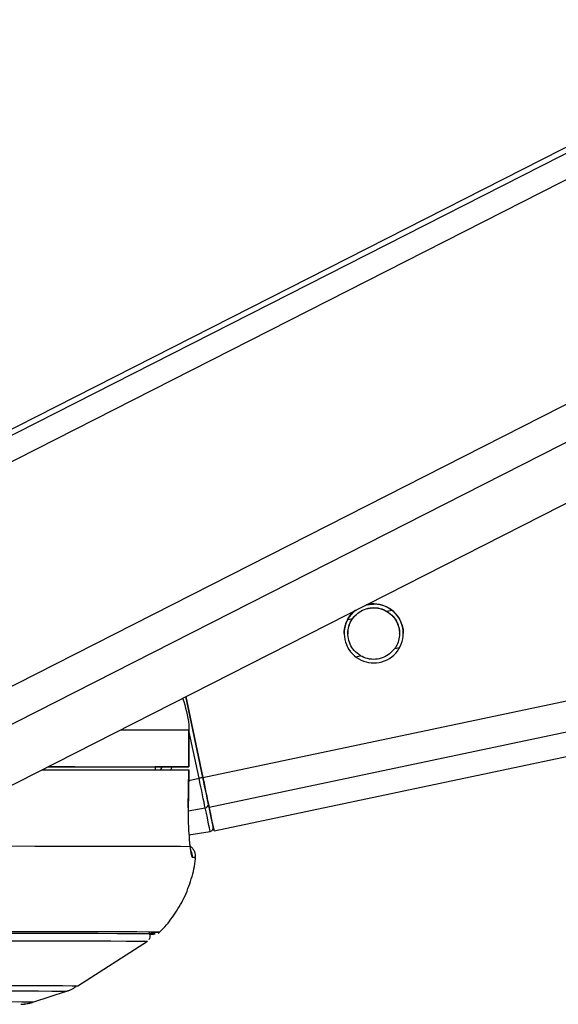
# Model space of a CAD drawing. Header units: millimetres. Extents: x 20 to 23339, y 40 to 19992.
# Tile 149 of 154: x 20893 to 20981, y 6410 to 6570. Entities that reach past the tile are written whole.
import ezdxf

# ---------------------------------------------------------------- set-up
doc = ezdxf.new("R2010")
doc.units = ezdxf.units.MM
doc.header["$LTSCALE"] = 2

msp = doc.modelspace()

# ---------------------------------------------------------------- linework, layer by layer
at = {"color": 8, "linetype": 'Continuous', "lineweight": 25}
for p, q in [((20860.98, 6482.22), (21117.29, 6612.47)), ((20861.62, 6486.86), (21108.81, 6612.47)), ((20869.2, 6449.9), (21189.12, 6612.47)), ((20872.19, 6445.26), (21201.23, 6612.47)), ((20922.85, 6446.56), (21710.96, 6612.47)), ((20923.87, 6441.74), (21734.88, 6612.47)), ((20946.45, 6472.24), (20947.22, 6472.41)), ((20952.76, 6473.57), (20953.56, 6473.74)), ((20954.04, 6467.5), (20954.85, 6467.67)), ((20947.69, 6466.16), (20948.5, 6466.33)), ((20922.24, 6446.43), (20920.6, 6454.21)), ((20916.17, 6448.27), (20915.98, 6447.8)), ((20920.55, 6446.07), (20922.24, 6446.43)), ((20920.47, 6441.17), (20923.24, 6441.63))]:
    msp.add_line(p, q, dxfattribs=at)
at = {"color": 7, "linetype": 'Continuous', "lineweight": 25}
for p, q in [((21106.91, 6612.47), (20864.83, 6489.45)), ((20886.57, 6442.67), (21220.71, 6612.47)), ((20924.67, 6437.9), (21753.9, 6612.47)), ((20922.85, 6446.56), (20920.09, 6459.7)), ((20920.09, 6459.7), (20922.85, 6446.56)), ((20920.58, 6454.28), (20920.59, 6448.28)), ((20920.6, 6454.28), (20920.58, 6454.28)), ((20920.6, 6448.28), (20920.6, 6454.28)), ((20915.13, 6448.28), (20915.12, 6447.8)), ((20918.6, 6448.27), (20915.13, 6448.27)), ((20920.49, 6441.61), (20920.58, 6447.78)), ((20920.55, 6447.78), (20920.56, 6447.78)), ((20920.47, 6441.61), (20920.49, 6441.61)), ((20920.59, 6437.26), (20924.05, 6437.8)), ((20902.55, 6412.72), (20913.84, 6419.96)), ((20895.38, 6410.11), (20900.71, 6411.85))]:
    msp.add_line(p, q, dxfattribs=at)
at = {"color": 8, "linetype": 'Continuous', "lineweight": 25, "flags": 128}
for points in [[(20909.49, 6454.32), (20910.54, 6454.32), (20913.94, 6454.31), (20916.75, 6454.3), (20918.97, 6454.29), (20920.58, 6454.28)], [(20863.01, 6411.92), (20869.49, 6411.92), (20875.43, 6411.92), (20880.8, 6411.91), (20885.58, 6411.91), (20889.74, 6411.9), (20893.26, 6411.9), (20896.12, 6411.89), (20898.29, 6411.88), (20899.78, 6411.87), (20900.57, 6411.86), (20900.71, 6411.85)], [(20864.31, 6412.79), (20870.88, 6412.79), (20876.9, 6412.79), (20882.35, 6412.79), (20887.2, 6412.78), (20891.42, 6412.78), (20894.99, 6412.77), (20897.89, 6412.76), (20900.1, 6412.75), (20901.61, 6412.74), (20902.41, 6412.73), (20902.55, 6412.72)], [(20859.25, 6410.18), (20865.6, 6410.18), (20871.41, 6410.18), (20876.65, 6410.17), (20881.3, 6410.17), (20885.31, 6410.16), (20888.68, 6410.16), (20891.38, 6410.15), (20893.4, 6410.14), (20894.72, 6410.13), (20895.34, 6410.12), (20895.38, 6410.11)]]:
    msp.add_lwpolyline(points, dxfattribs=at)
at = {"color": 7, "linetype": 'Continuous', "lineweight": 25, "flags": 128}
for points in [[(20896.73, 6447.83), (20897.06, 6447.83), (20902.09, 6447.83), (20906.59, 6447.82), (20910.54, 6447.82), (20913.93, 6447.81), (20916.73, 6447.8), (20918.95, 6447.79), (20920.56, 6447.78)], [(20897.68, 6448.32), (20898.55, 6448.32), (20902.46, 6448.31), (20905.92, 6448.31), (20908.93, 6448.3), (20911.47, 6448.29), (20913.54, 6448.29), (20915.13, 6448.28)], [(20897.71, 6448.33), (20902.04, 6448.33), (20906.57, 6448.32), (20910.54, 6448.32), (20913.95, 6448.31), (20916.76, 6448.3), (20918.98, 6448.29), (20920.59, 6448.28)], [(20920.59, 6448.28), (20920.6, 6448.28), (20920.52, 6448.28), (20920.36, 6448.28), (20920.11, 6448.28), (20919.8, 6448.28), (20919.43, 6448.28), (20919.03, 6448.28), (20918.6, 6448.27)], [(20920.56, 6447.78), (20920.5, 6443.78), (20920.47, 6441.61)], [(20923.24, 6441.63), (20923.15, 6442.07), (20923.05, 6442.57), (20922.93, 6443.12), (20922.8, 6443.72), (20922.67, 6444.37), (20922.53, 6445.04), (20922.38, 6445.73), (20922.24, 6446.43)], [(20923.87, 6441.74), (20923.78, 6442.17), (20923.67, 6442.68), (20923.55, 6443.23), (20923.43, 6443.84), (20923.29, 6444.48), (20923.15, 6445.16), (20923, 6445.85), (20922.85, 6446.56)], [(20922.85, 6446.56), (20922.99, 6445.93), (20923.12, 6445.31), (20923.24, 6444.7), (20923.36, 6444.13), (20923.48, 6443.58), (20923.58, 6443.08), (20923.68, 6442.64), (20923.76, 6442.24)], [(20923.76, 6442.24), (20923.94, 6441.39), (20924.1, 6440.65), (20924.23, 6440.01), (20924.34, 6439.48), (20924.43, 6439.06), (20924.49, 6438.76), (20924.53, 6438.58), (20924.54, 6438.52)], [(20924.05, 6437.8), (20924.03, 6437.87), (20923.99, 6438.05), (20923.93, 6438.36), (20923.84, 6438.79), (20923.73, 6439.33), (20923.59, 6439.99), (20923.43, 6440.76), (20923.24, 6441.63)], [(20924.54, 6438.51), (20924.62, 6438.14), (20924.67, 6437.9), (20924.62, 6438.15), (20924.47, 6438.89), (20924.21, 6440.09), (20923.87, 6441.74)], [(20889.34, 6435.44), (20895.52, 6435.43), (20901.09, 6435.43), (20906.05, 6435.42), (20910.36, 6435.42), (20914.01, 6435.41), (20916.96, 6435.4), (20919.22, 6435.39), (20920.77, 6435.38)], [(20914.13, 6421.12), (20914.65, 6421.13), (20914.92, 6421.15), (20914.47, 6421.16), (20913.32, 6421.17), (20911.46, 6421.18), (20908.91, 6421.19), (20905.67, 6421.2), (20901.77, 6421.21), (20897.22, 6421.21), (20892.05, 6421.22), (20886.28, 6421.22), (20879.94, 6421.22), (20873.06, 6421.22)], [(20914.12, 6421.12), (20914.83, 6421.13), (20915.1, 6421.15), (20914.65, 6421.16), (20913.5, 6421.17), (20911.64, 6421.18), (20909.08, 6421.19), (20905.84, 6421.2), (20901.93, 6421.21), (20897.38, 6421.21), (20892.2, 6421.22), (20886.42, 6421.22), (20880.08, 6421.22), (20873.19, 6421.23)], [(20914.43, 6421.4), (20914.73, 6421.41), (20915.61, 6421.42), (20915.78, 6421.44), (20915.26, 6421.45), (20914.04, 6421.46), (20912.12, 6421.47), (20909.52, 6421.48), (20906.25, 6421.49), (20902.33, 6421.5), (20897.78, 6421.5), (20892.61, 6421.51), (20886.85, 6421.51), (20880.53, 6421.51), (20874.88, 6421.51)], [(20872.3, 6420.04), (20879.12, 6420.04), (20885.42, 6420.04), (20891.14, 6420.04), (20896.28, 6420.03), (20900.79, 6420.03), (20904.66, 6420.02), (20907.87, 6420.01), (20910.41, 6420), (20912.25, 6419.99), (20913.4, 6419.98), (20913.84, 6419.97), (20913.84, 6419.97)]]:
    msp.add_lwpolyline(points, dxfattribs=at)
at = {"color": 7, "linetype": 'Continuous', "lineweight": 25}
for centre, radius, start, end in [((20950.63, 6469.96), 4.8, 128.925, 104.9504), ((20947.51, 6327.16), 121.92, 101.6682, 101.9648), ((20923.2, 6442.19), 0.56, 274.2313, 5.323), ((20923.95, 6438.4), 0.6, 278.888, 11.888)]:
    msp.add_arc(centre, radius, start, end, dxfattribs=at)
at = {"color": 8, "linetype": 'Continuous', "lineweight": 25}
for centre, radius, start, end in [((20919.15, 6433.77), 2.01, 353.8776, 24.5878), ((20921.27, 6429.41), 4.15, 84.7175, 91.6778)]:
    msp.add_arc(centre, radius, start, end, dxfattribs=at)
msp.add_ellipse((20910.75, 6450.32), major_axis=(4.83, 5.58), ratio=0.999929, start_param=5.07688, end_param=5.144788, dxfattribs=at)
at = {"color": 7, "linetype": 'Continuous', "lineweight": 25}
for points, knots in [([(20947.22, 6472.41), (20947.47, 6472.71), (20947.98, 6473.3), (20949.1, 6473.93), (20950.35, 6474.21), (20951.67, 6474.1), (20952.4, 6473.75), (20952.76, 6473.57)], [0, 0, 0, 0, 0.196452, 0.39265, 0.593358, 0.798818, 1, 1, 1, 1]), ([(20947.22, 6472.38), (20947.47, 6472.68), (20947.98, 6473.27), (20949.1, 6473.9), (20950.35, 6474.18), (20951.67, 6474.07), (20952.4, 6473.72), (20952.76, 6473.54)], [0, 0, 0, 0, 0.1964524, 0.3926501, 0.5933582, 0.7988178, 1, 1, 1, 1]), ([(20949.63, 6474.61), (20950.05, 6474.68), (20950.98, 6474.84), (20952.41, 6474.49), (20953.34, 6473.95), (20953.74, 6473.61), (20953.8, 6473.56)], [0, 0, 0, 0, 0.275474, 0.614212, 0.939568, 1, 1, 1, 1]), ([(20946.27, 6471.97), (20946.48, 6472.36), (20946.84, 6473.04), (20947.51, 6473.56), (20947.8, 6473.78)], [0, 0, 0, 0, 0.563202, 1, 1, 1, 1]), ([(20948.5, 6466.33), (20948.13, 6466.6), (20947.45, 6467.08), (20946.74, 6468.2), (20946.41, 6469.39), (20946.43, 6470.58), (20946.71, 6471.6), (20947.06, 6472.15), (20947.22, 6472.41)], [0, 0, 0, 0, 0.204636, 0.376335, 0.548834, 0.703363, 0.864285, 1, 1, 1, 1]), ([(20946.47, 6469.92), (20946.46, 6470.12), (20946.44, 6470.72), (20946.72, 6471.57), (20947.06, 6472.12), (20947.22, 6472.38)], [0, 0, 0, 0, 0.220923, 0.643562, 1, 1, 1, 1]), ([(20952.76, 6473.57), (20953.13, 6473.31), (20953.81, 6472.82), (20954.51, 6471.7), (20954.85, 6470.51), (20954.83, 6469.32), (20954.55, 6468.3), (20954.2, 6467.75), (20954.04, 6467.5)], [0, 0, 0, 0, 0.204636, 0.3763353, 0.5488341, 0.7033628, 0.8642848, 1, 1, 1, 1]), ([(20952.76, 6473.54), (20953.13, 6473.28), (20953.81, 6472.79), (20954.5, 6471.67), (20954.83, 6470.68), (20954.8, 6470.1), (20954.79, 6469.93)], [0, 0, 0, 0, 0.33046, 0.607732, 0.886295, 1, 1, 1, 1]), ([(20953.8, 6473.56), (20954.1, 6473.25), (20954.71, 6472.63), (20955.26, 6471.37), (20955.47, 6470.41), (20955.42, 6469.98), (20955.42, 6469.95)], [0, 0, 0, 0, 0.339836, 0.68215, 0.97959, 1, 1, 1, 1]), ([(20945.83, 6469.95), (20945.84, 6470.11), (20945.84, 6470.47), (20945.93, 6470.98), (20946.07, 6471.5), (20946.21, 6471.82), (20946.27, 6471.97)], [0, 0, 0, 0, 0.220831, 0.485789, 0.740977, 1, 1, 1, 1]), ([(20954.04, 6467.5), (20953.78, 6467.2), (20953.28, 6466.6), (20952.16, 6465.97), (20950.9, 6465.7), (20949.59, 6465.8), (20948.86, 6466.16), (20948.5, 6466.33)], [0, 0, 0, 0, 0.196452, 0.39265, 0.593358, 0.798818, 1, 1, 1, 1]), ([(20919.57, 6459.44), (20920.02, 6458.02), (20920.55, 6456.32), (20920.57, 6454.56), (20920.58, 6454.28)], [0, 0, 0, 0, 0.8384136, 1, 1, 1, 1]), ([(20920.47, 6441.61), (20920.47, 6441.07), (20920.46, 6439.64), (20920.55, 6437.44), (20920.69, 6436.01), (20920.77, 6435.42), (20920.77, 6435.38)], [0, 0, 0, 0, 0.220493, 0.593656, 0.970348, 1, 1, 1, 1]), ([(20920.94, 6434.58), (20920.94, 6434.58), (20920.94, 6434.57), (20920.88, 6434.88), (20920.82, 6435.32), (20920.75, 6435.79), (20920.74, 6435.9)], [0, 0, 0, 0, 0.114221, 0.413828, 0.861712, 1, 1, 1, 1]), ([(20921.62, 6433.47), (20921.63, 6433.54), (20921.72, 6433.86), (20921.59, 6434.41), (20921.29, 6434.95), (20921, 6435.27), (20920.82, 6435.38), (20920.77, 6435.41)], [0, 0, 0, 0, 0.096363, 0.438146, 0.704055, 0.925858, 1, 1, 1, 1]), ([(20920.77, 6435.38), (20920.83, 6434.87), (20920.95, 6433.83), (20921.08, 6433.65), (20921.15, 6433.55)], [0, 0, 0, 0, 0.485349, 1, 1, 1, 1]), ([(20915.6, 6421.29), (20915.78, 6421.44), (20916.75, 6422.28), (20918.2, 6424.18), (20919.89, 6426.96), (20921.02, 6430.07), (20921.61, 6432.31), (20921.64, 6433.48), (20921.64, 6433.53)], [0, 0, 0, 0, 0.0501522, 0.2760318, 0.5097495, 0.7479788, 0.9886343, 1, 1, 1, 1]), ([(20914.14, 6420.26), (20914.14, 6420.27), (20914.22, 6420.36), (20914.3, 6420.61), (20914.31, 6420.97), (20914.22, 6421.26), (20914.11, 6421.39), (20914.07, 6421.43)], [0, 0, 0, 0, 0.015619, 0.296787, 0.587906, 0.85858, 1, 1, 1, 1]), ([(20900.41, 6411.77), (20900.76, 6411.87), (20901.42, 6412.06), (20902, 6412.45), (20902.27, 6412.63)], [0, 0, 0, 0, 0.534967, 1, 1, 1, 1]), ([(20900.48, 6411.79), (20900.81, 6411.89), (20901.43, 6412.07), (20901.99, 6412.44), (20902.25, 6412.62)], [0, 0, 0, 0, 0.523673, 1, 1, 1, 1]), ([(20893.25, 6409.72), (20893.32, 6409.72), (20893.43, 6409.73), (20893.81, 6409.76), (20894.36, 6409.84), (20894.85, 6409.96), (20895.14, 6410.04)], [0, 0, 0, 0, 0.393137, 0.585161, 0.750967, 1, 1, 1, 1]), ([(20893.63, 6409.75), (20893.7, 6409.75), (20893.84, 6409.77), (20894.34, 6409.83), (20894.8, 6409.95), (20895.06, 6410.02)], [0, 0, 0, 0, 0.270744, 0.580982, 1, 1, 1, 1])]:
    msp.add_open_spline(points, degree=3, knots=knots, dxfattribs=at)
at = {"color": 8, "linetype": 'Continuous', "lineweight": 25}
msp.add_open_spline([(20915.99, 6447.8), (20916.05, 6447.87), (20916.16, 6448.01), (20916.19, 6448.19), (20916.2, 6448.27)], degree=3, knots=[0, 0, 0, 0, 0.514526, 1, 1, 1, 1], dxfattribs=at)

doc.saveas('drawing.dxf')
